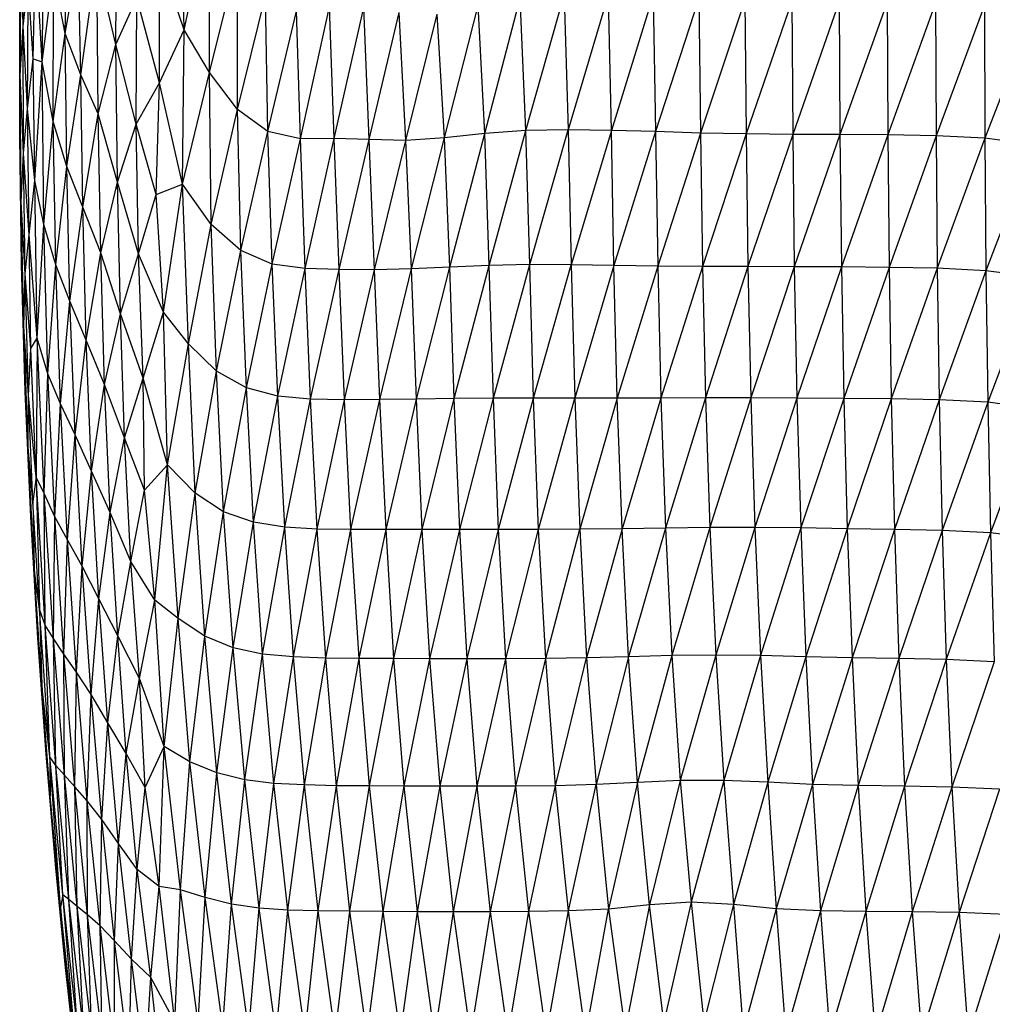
# Paper-space layout '_Izquierda' of a CAD drawing. Header units: millimetres. Extents: x -200 to 200, y -209 to 424.
# Tile 10 of 31: x -110 to -22, y -112 to -22. Entities that reach past the tile are written whole.
import ezdxf

# ---------------------------------------------------------------- set-up
doc = ezdxf.new("R2010")
doc.units = ezdxf.units.MM

psp = doc.layouts.new('_Izquierda')

# ---------------------------------------------------------------- linework, layer by layer
at = {"color": 7, "linetype": 'Continuous', "lineweight": 25}
for p, q in [((-109.625, -22.879), (-109.467, -11.262)), ((-105.816, -23.541), (-105.636, -10.859)), ((-107.92, -26.126), (-107.647, -11.88)), ((-101.243, -24.533), (-101.082, -12.155)), ((-95.04, -23.203), (-95.299, -12.312)), ((-95.04, -23.203), (-92.725, -12.334)), ((-92.741, -27.064), (-92.725, -12.334)), ((-109.886, -27.358), (-109.8, -15.654)), ((-109.625, -22.879), (-109.8, -15.654)), ((-108.732, -25.85), (-108.503, -15.748)), ((-107.92, -26.126), (-108.503, -15.748)), ((-105.816, -23.541), (-104.63, -16.867)), ((-104.411, -27.295), (-104.63, -16.867)), ((-104.411, -27.295), (-102.967, -16.949)), ((-101.243, -24.533), (-102.967, -16.949)), ((-102.819, -30.812), (-102.967, -16.949)), ((-95.04, -23.203), (-97.285, -16.619)), ((-97.273, -28.001), (-97.285, -16.619)), ((-92.741, -27.064), (-90.193, -16.886)), ((-90.203, -30.42), (-90.193, -16.886)), ((-107.92, -26.126), (-106.866, -18.219)), ((-106.92, -31.521), (-106.866, -18.219)), ((-105.816, -23.541), (-106.866, -18.219)), ((-109.625, -22.879), (-109.179, -18.805)), ((-109.229, -30.38), (-109.179, -18.805)), ((-108.732, -25.85), (-109.179, -18.805)), ((-101.243, -24.533), (-99.325, -20.318)), ((-99.396, -31.748), (-99.325, -20.318)), ((-97.273, -28.001), (-99.325, -20.318)), ((-90.203, -30.42), (-87.671, -20.219)), ((-87.439, -32.422), (-87.671, -20.219)), ((-67.799, -32.606), (-64.577, -20.303)), ((-64.063, -32.332), (-64.577, -20.303)), ((-64.063, -32.332), (-60.606, -20.129)), ((-60.606, -20.129), (-60.226, -32.289)), ((-56.58, -19.916), (-60.226, -32.289)), ((-56.313, -32.321), (-56.58, -19.916)), ((-52.527, -20.013), (-56.313, -32.321)), ((-52.527, -20.013), (-52.326, -32.439)), ((-48.404, -20.328), (-52.326, -32.439)), ((-48.404, -20.328), (-48.253, -32.573)), ((-44.213, -20.511), (-48.253, -32.573)), ((-44.213, -20.511), (-44.102, -32.65)), ((-109.942, -32.884), (-109.94, -21.113)), ((-109.886, -27.358), (-109.94, -21.113)), ((-84.489, -33.078), (-81.861, -21.113)), ((-81.432, -33.07), (-81.861, -21.113)), ((-81.432, -33.07), (-78.754, -21.195)), ((-78.268, -33.161), (-78.754, -21.195)), ((-71.436, -33.002), (-68.379, -21.009)), ((-67.799, -32.606), (-68.379, -21.009)), ((-39.968, -20.6), (-44.102, -32.65)), ((-39.968, -20.6), (-39.883, -32.687)), ((-35.672, -20.652), (-39.883, -32.687)), ((-35.672, -20.652), (-35.604, -32.71)), ((-31.326, -20.691), (-35.604, -32.71)), ((-31.326, -20.691), (-31.269, -32.738)), ((-26.935, -20.762), (-31.269, -32.738)), ((-26.935, -20.762), (-26.885, -32.812)), ((-22.504, -20.98), (-26.885, -32.812)), ((-22.504, -20.98), (-22.461, -33.034)), ((-87.439, -32.422), (-84.848, -21.513)), ((-84.489, -33.078), (-84.848, -21.513)), ((-78.268, -33.161), (-75.538, -21.626)), ((-74.947, -33.23), (-75.538, -21.626)), ((-74.947, -33.23), (-72.098, -21.776)), ((-71.436, -33.002), (-72.098, -21.776)), ((-18.044, -21.564), (-22.461, -33.034)), ((-109.886, -27.358), (-109.625, -22.879)), ((-109.229, -30.38), (-109.625, -22.879)), ((-109.61, -34.379), (-109.625, -22.879)), ((-97.273, -28.001), (-95.04, -23.203)), ((-95.18, -37.205), (-95.04, -23.203)), ((-92.741, -27.064), (-95.04, -23.203)), ((-106.92, -31.521), (-105.816, -23.541)), ((-104.411, -27.295), (-105.816, -23.541)), ((-105.676, -35.588), (-105.816, -23.541)), ((-102.819, -30.812), (-101.243, -24.533)), ((-99.396, -31.748), (-101.243, -24.533)), ((-101.091, -37.011), (-101.243, -24.533)), ((-109.229, -30.38), (-108.732, -25.85)), ((-108.732, -25.85), (-107.92, -26.126)), ((-108.567, -36.879), (-108.732, -25.85)), ((-108.567, -36.879), (-107.92, -26.126)), ((-106.92, -31.521), (-107.92, -26.126)), ((-107.755, -40.864), (-107.92, -26.126)), ((-109.942, -32.884), (-109.886, -27.358)), ((-109.61, -34.379), (-109.886, -27.358)), ((-109.805, -38.819), (-109.886, -27.358)), ((-105.676, -35.588), (-104.411, -27.295)), ((-104.231, -39.28), (-104.411, -27.295)), ((-102.819, -30.812), (-104.411, -27.295)), ((-95.18, -37.205), (-92.741, -27.064)), ((-92.597, -40.863), (-92.741, -27.064)), ((-90.203, -30.42), (-92.741, -27.064)), ((-99.396, -31.748), (-97.273, -28.001)), ((-97.563, -38.145), (-97.273, -28.001)), ((-95.18, -37.205), (-97.273, -28.001)), ((-109.61, -34.379), (-109.229, -30.38)), ((-108.567, -36.879), (-109.229, -30.38)), ((-109.091, -41.785), (-109.229, -30.38)), ((-104.231, -39.28), (-102.819, -30.812)), ((-102.589, -43.421), (-102.819, -30.812)), ((-101.091, -37.011), (-102.819, -30.812)), ((-92.597, -40.863), (-90.203, -30.42)), ((-89.899, -43.223), (-90.203, -30.42)), ((-87.439, -32.422), (-90.203, -30.42)), ((-107.755, -40.864), (-106.92, -31.521)), ((-106.677, -44.515), (-106.92, -31.521)), ((-105.676, -35.588), (-106.92, -31.521)), ((-101.091, -37.011), (-99.396, -31.748)), ((-97.563, -38.145), (-99.396, -31.748)), ((-99.174, -43.516), (-99.396, -31.748)), ((-109.805, -38.819), (-109.942, -32.884)), ((-109.77, -44.514), (-109.942, -32.884)), ((-89.899, -43.223), (-87.439, -32.422)), ((-84.489, -33.078), (-87.439, -32.422)), ((-87.048, -44.443), (-87.439, -32.422)), ((-71.436, -33.002), (-74.947, -33.23)), ((-74.442, -44.882), (-71.436, -33.002)), ((-67.799, -32.606), (-71.436, -33.002)), ((-70.972, -44.721), (-71.436, -33.002)), ((-70.972, -44.721), (-67.799, -32.606)), ((-64.063, -32.332), (-67.799, -32.606)), ((-67.395, -44.559), (-67.799, -32.606)), ((-67.395, -44.559), (-64.063, -32.332)), ((-60.226, -32.289), (-64.063, -32.332)), ((-63.72, -44.494), (-64.063, -32.332)), ((-63.72, -44.494), (-60.226, -32.289)), ((-56.313, -32.321), (-60.226, -32.289)), ((-60.226, -32.289), (-59.947, -44.524)), ((-56.313, -32.321), (-59.947, -44.524)), ((-52.326, -32.439), (-56.313, -32.321)), ((-56.08, -44.578), (-56.313, -32.321)), ((-52.326, -32.439), (-56.08, -44.578)), ((-48.253, -32.573), (-52.326, -32.439)), ((-52.326, -32.439), (-52.119, -44.631)), ((-48.253, -32.573), (-52.119, -44.631)), ((-44.102, -32.65), (-48.253, -32.573)), ((-48.253, -32.573), (-48.07, -44.664)), ((-44.102, -32.65), (-48.07, -44.664)), ((-39.883, -32.687), (-44.102, -32.65)), ((-44.102, -32.65), (-43.939, -44.679)), ((-39.883, -32.687), (-43.939, -44.679)), ((-35.604, -32.71), (-39.883, -32.687)), ((-39.883, -32.687), (-39.737, -44.692)), ((-35.604, -32.71), (-39.737, -44.692)), ((-31.269, -32.738), (-35.604, -32.71)), ((-35.604, -32.71), (-35.472, -44.709)), ((-31.269, -32.738), (-35.472, -44.709)), ((-26.885, -32.812), (-31.269, -32.738)), ((-31.269, -32.738), (-31.15, -44.741)), ((-26.885, -32.812), (-31.15, -44.741)), ((-22.461, -33.034), (-26.885, -32.812)), ((-26.885, -32.812), (-26.778, -44.82)), ((-87.048, -44.443), (-84.489, -33.078)), ((-81.432, -33.07), (-84.489, -33.078)), ((-84.069, -44.859), (-84.489, -33.078)), ((-84.069, -44.859), (-81.432, -33.07)), ((-80.986, -44.935), (-81.432, -33.07)), ((-78.268, -33.161), (-81.432, -33.07)), ((-80.986, -44.935), (-78.268, -33.161)), ((-77.784, -44.952), (-78.268, -33.161)), ((-74.947, -33.23), (-78.268, -33.161)), ((-77.784, -44.952), (-74.947, -33.23)), ((-74.442, -44.882), (-74.947, -33.23)), ((-22.461, -33.034), (-26.778, -44.82)), ((-18.009, -33.621), (-22.461, -33.034)), ((-22.461, -33.034), (-22.366, -45.043)), ((-18.009, -33.621), (-22.366, -45.043)), ((-109.805, -38.819), (-109.61, -34.379)), ((-109.091, -41.785), (-109.61, -34.379)), ((-109.455, -45.341), (-109.61, -34.379)), ((-106.677, -44.515), (-105.676, -35.588)), ((-105.383, -47.802), (-105.676, -35.588)), ((-104.231, -39.28), (-105.676, -35.588)), ((-109.091, -41.785), (-108.567, -36.879)), ((-107.755, -40.864), (-108.567, -36.879)), ((-108.345, -51.168), (-108.567, -36.879)), ((-102.589, -43.421), (-101.091, -37.011)), ((-99.174, -43.516), (-101.091, -37.011)), ((-100.791, -48.965), (-101.091, -37.011)), ((-97.563, -38.145), (-95.18, -37.205)), ((-96.911, -48.793), (-95.18, -37.205)), ((-92.597, -40.863), (-95.18, -37.205)), ((-94.647, -51.69), (-95.18, -37.205)), ((-99.174, -43.516), (-97.563, -38.145)), ((-96.911, -48.793), (-97.563, -38.145)), ((-109.455, -45.341), (-109.805, -38.819)), ((-109.563, -50.104), (-109.805, -38.819)), ((-109.77, -44.514), (-109.805, -38.819)), ((-105.383, -47.802), (-104.231, -39.28)), ((-103.91, -51.341), (-104.231, -39.28)), ((-102.589, -43.421), (-104.231, -39.28)), ((-108.345, -51.168), (-107.755, -40.864)), ((-106.677, -44.515), (-107.755, -40.864)), ((-107.385, -54.38), (-107.755, -40.864)), ((-94.647, -51.69), (-92.597, -40.863)), ((-92.11, -54.145), (-92.597, -40.863)), ((-89.899, -43.223), (-92.597, -40.863)), ((-109.455, -45.341), (-109.091, -41.785)), ((-108.345, -51.168), (-109.091, -41.785)), ((-108.938, -52.098), (-109.091, -41.785)), ((-103.91, -51.341), (-102.589, -43.421)), ((-100.791, -48.965), (-102.589, -43.421)), ((-102.242, -55.359), (-102.589, -43.421)), ((-100.791, -48.965), (-99.174, -43.516)), ((-96.911, -48.793), (-99.174, -43.516)), ((-98.737, -54.796), (-99.174, -43.516)), ((-92.11, -54.145), (-89.899, -43.223)), ((-87.048, -44.443), (-89.899, -43.223)), ((-89.397, -55.662), (-89.899, -43.223)), ((-109.563, -50.104), (-109.77, -44.514)), ((-109.434, -55.982), (-109.77, -44.514)), ((-107.385, -54.38), (-106.677, -44.515)), ((-106.244, -57.129), (-106.677, -44.515)), ((-105.383, -47.802), (-106.677, -44.515)), ((-89.397, -55.662), (-87.048, -44.443)), ((-86.544, -56.406), (-87.048, -44.443)), ((-84.069, -44.859), (-87.048, -44.443)), ((-67.395, -44.559), (-70.972, -44.721)), ((-70.552, -56.627), (-67.395, -44.559)), ((-63.72, -44.494), (-67.395, -44.559)), ((-67.014, -56.587), (-67.395, -44.559)), ((-67.014, -56.587), (-63.72, -44.494)), ((-59.947, -44.524), (-63.72, -44.494)), ((-63.372, -56.586), (-63.72, -44.494)), ((-63.372, -56.586), (-59.947, -44.524)), ((-56.08, -44.578), (-59.947, -44.524)), ((-59.947, -44.524), (-59.625, -56.606)), ((-56.08, -44.578), (-59.625, -56.606)), ((-52.119, -44.631), (-56.08, -44.578)), ((-55.778, -56.613), (-56.08, -44.578)), ((-109.563, -50.104), (-109.455, -45.341)), ((-108.938, -52.098), (-109.455, -45.341)), ((-109.14, -56.348), (-109.455, -45.341)), ((-86.544, -56.406), (-84.069, -44.859)), ((-80.986, -44.935), (-84.069, -44.859)), ((-83.575, -56.676), (-84.069, -44.859)), ((-83.575, -56.676), (-80.986, -44.935)), ((-80.496, -56.741), (-80.986, -44.935)), ((-77.784, -44.952), (-80.986, -44.935)), ((-80.496, -56.741), (-77.784, -44.952)), ((-74.442, -44.882), (-77.784, -44.952)), ((-77.3, -56.736), (-77.784, -44.952)), ((-77.3, -56.736), (-74.442, -44.882)), ((-70.972, -44.721), (-74.442, -44.882)), ((-73.983, -56.689), (-74.442, -44.882)), ((-73.983, -56.689), (-70.972, -44.721)), ((-70.552, -56.627), (-70.972, -44.721)), ((-52.119, -44.631), (-55.778, -56.613)), ((-48.07, -44.664), (-52.119, -44.631)), ((-52.119, -44.631), (-51.834, -56.602)), ((-48.07, -44.664), (-51.834, -56.602)), ((-43.939, -44.679), (-48.07, -44.664)), ((-48.07, -44.664), (-47.801, -56.584)), ((-43.939, -44.679), (-47.801, -56.584)), ((-39.737, -44.692), (-43.939, -44.679)), ((-43.939, -44.679), (-43.687, -56.576)), ((-39.737, -44.692), (-43.687, -56.576)), ((-35.472, -44.709), (-39.737, -44.692)), ((-39.737, -44.692), (-39.502, -56.589)), ((-35.472, -44.709), (-39.502, -56.589)), ((-31.15, -44.741), (-35.472, -44.709)), ((-35.472, -44.709), (-35.255, -56.62)), ((-31.15, -44.741), (-35.255, -56.62)), ((-26.778, -44.82), (-31.15, -44.741)), ((-31.15, -44.741), (-30.952, -56.666)), ((-26.778, -44.82), (-30.952, -56.666)), ((-22.366, -45.043), (-26.778, -44.82)), ((-26.778, -44.82), (-26.599, -56.751)), ((-22.366, -45.043), (-26.599, -56.751)), ((-17.926, -45.624), (-22.366, -45.043)), ((-22.366, -45.043), (-22.205, -56.975)), ((-17.926, -45.624), (-22.205, -56.975)), ((-106.244, -57.129), (-105.383, -47.802)), ((-103.91, -51.341), (-105.383, -47.802)), ((-104.921, -59.925), (-105.383, -47.802)), ((-102.242, -55.359), (-100.791, -48.965)), ((-98.737, -54.796), (-100.791, -48.965)), ((-100.449, -60.197), (-100.791, -48.965)), ((-98.737, -54.796), (-96.911, -48.793)), ((-96.548, -62.64), (-96.911, -48.793)), ((-94.647, -51.69), (-96.911, -48.793)), ((-109.14, -56.348), (-109.563, -50.104)), ((-109.177, -61.05), (-109.563, -50.104)), ((-109.434, -55.982), (-109.563, -50.104)), ((-108.938, -52.098), (-108.345, -51.168)), ((-108.345, -51.168), (-108.434, -63.776)), ((-107.385, -54.38), (-108.345, -51.168)), ((-107.709, -65.245), (-108.345, -51.168)), ((-104.921, -59.925), (-103.91, -51.341)), ((-102.242, -55.359), (-103.91, -51.341)), ((-103.423, -63.209), (-103.91, -51.341)), ((-96.548, -62.64), (-94.647, -51.69)), ((-92.11, -54.145), (-94.647, -51.69)), ((-94.053, -65.212), (-94.647, -51.69)), ((-109.14, -56.348), (-108.938, -52.098)), ((-108.434, -63.776), (-108.938, -52.098)), ((-107.709, -65.245), (-107.385, -54.38)), ((-106.244, -57.129), (-107.385, -54.38)), ((-106.754, -67.352), (-107.385, -54.38)), ((-94.053, -65.212), (-92.11, -54.145)), ((-91.461, -66.892), (-92.11, -54.145)), ((-89.397, -55.662), (-92.11, -54.145)), ((-100.449, -60.197), (-98.737, -54.796)), ((-96.548, -62.64), (-98.737, -54.796)), ((-98.644, -64.953), (-98.737, -54.796)), ((-109.177, -61.05), (-109.434, -55.982)), ((-108.936, -67.343), (-109.434, -55.982)), ((-103.423, -63.209), (-102.242, -55.359)), ((-100.449, -60.197), (-102.242, -55.359)), ((-101.73, -66.953), (-102.242, -55.359)), ((-91.461, -66.892), (-89.397, -55.662)), ((-88.747, -67.846), (-89.397, -55.662)), ((-86.544, -56.406), (-89.397, -55.662)), ((-109.177, -61.05), (-109.14, -56.348)), ((-108.434, -63.776), (-109.14, -56.348)), ((-108.761, -65.954), (-109.14, -56.348)), ((-88.747, -67.846), (-86.544, -56.406)), ((-85.916, -68.294), (-86.544, -56.406)), ((-83.575, -56.676), (-86.544, -56.406)), ((-85.916, -68.294), (-83.575, -56.676)), ((-82.972, -68.462), (-83.575, -56.676)), ((-80.496, -56.741), (-83.575, -56.676)), ((-82.972, -68.462), (-80.496, -56.741)), ((-77.3, -56.736), (-80.496, -56.741)), ((-79.915, -68.51), (-80.496, -56.741)), ((-79.915, -68.51), (-77.3, -56.736)), ((-73.983, -56.689), (-77.3, -56.736)), ((-76.742, -68.515), (-77.3, -56.736)), ((-76.742, -68.515), (-73.983, -56.689)), ((-70.552, -56.627), (-73.983, -56.689)), ((-73.453, -68.508), (-73.983, -56.689)), ((-73.453, -68.508), (-70.552, -56.627)), ((-67.014, -56.587), (-70.552, -56.627)), ((-70.049, -68.499), (-70.552, -56.627)), ((-70.049, -68.499), (-67.014, -56.587)), ((-63.372, -56.586), (-67.014, -56.587)), ((-66.533, -68.496), (-67.014, -56.587)), ((-66.533, -68.496), (-63.372, -56.586)), ((-59.625, -56.606), (-63.372, -56.586)), ((-62.909, -68.494), (-63.372, -56.586)), ((-62.909, -68.494), (-59.625, -56.606)), ((-55.778, -56.613), (-59.625, -56.606)), ((-59.625, -56.606), (-59.179, -68.477)), ((-55.778, -56.613), (-59.179, -68.477)), ((-51.834, -56.602), (-55.778, -56.613)), ((-55.349, -68.434), (-55.778, -56.613)), ((-51.834, -56.602), (-55.349, -68.434)), ((-47.801, -56.584), (-51.834, -56.602)), ((-51.834, -56.602), (-51.423, -68.375)), ((-47.801, -56.584), (-51.423, -68.375)), ((-43.687, -56.576), (-47.801, -56.584)), ((-47.801, -56.584), (-47.408, -68.331)), ((-43.687, -56.576), (-47.408, -68.331)), ((-39.502, -56.589), (-43.687, -56.576)), ((-43.687, -56.576), (-43.315, -68.329)), ((-39.502, -56.589), (-43.315, -68.329)), ((-35.255, -56.62), (-39.502, -56.589)), ((-39.502, -56.589), (-39.156, -68.37)), ((-35.255, -56.62), (-39.156, -68.37)), ((-30.952, -56.666), (-35.255, -56.62)), ((-35.255, -56.62), (-34.938, -68.432)), ((-30.952, -56.666), (-34.938, -68.432)), ((-26.599, -56.751), (-30.952, -56.666)), ((-30.952, -56.666), (-30.662, -68.496)), ((-26.599, -56.751), (-30.662, -68.496)), ((-22.205, -56.975), (-26.599, -56.751)), ((-26.599, -56.751), (-26.333, -68.586)), ((-22.205, -56.975), (-26.333, -68.586)), ((-17.786, -57.543), (-22.205, -56.975)), ((-22.205, -56.975), (-21.963, -68.803)), ((-106.754, -67.352), (-106.244, -57.129)), ((-104.921, -59.925), (-106.244, -57.129)), ((-105.61, -69.444), (-106.244, -57.129)), ((-17.786, -57.543), (-21.963, -68.803)), ((-105.61, -69.444), (-104.921, -59.925)), ((-103.423, -63.209), (-104.921, -59.925)), ((-104.282, -71.838), (-104.921, -59.925)), ((-101.73, -66.953), (-100.449, -60.197)), ((-98.644, -64.953), (-100.449, -60.197)), ((-99.869, -71.408), (-100.449, -60.197)), ((-108.761, -65.954), (-109.177, -61.05)), ((-108.622, -72.024), (-109.177, -61.05)), ((-108.936, -67.343), (-109.177, -61.05)), ((-104.282, -71.838), (-103.423, -63.209)), ((-101.73, -66.953), (-103.423, -63.209)), ((-102.768, -74.791), (-103.423, -63.209)), ((-98.644, -64.953), (-96.548, -62.64)), ((-97.706, -74.905), (-96.548, -62.64)), ((-94.053, -65.212), (-96.548, -62.64)), ((-95.571, -76.577), (-96.548, -62.64)), ((-108.434, -63.776), (-108.761, -65.954)), ((-107.62, -77.165), (-108.434, -63.776)), ((-107.709, -65.245), (-108.434, -63.776)), ((-108.434, -63.776), (-108.145, -75.737)), ((-99.869, -71.408), (-98.644, -64.953)), ((-97.706, -74.905), (-98.644, -64.953)), ((-108.145, -75.737), (-108.761, -65.954)), ((-108.761, -65.954), (-108.622, -72.024)), ((-106.754, -67.352), (-107.709, -65.245)), ((-106.885, -78.385), (-107.709, -65.245)), ((-107.62, -77.165), (-107.709, -65.245)), ((-95.571, -76.577), (-94.053, -65.212)), ((-91.461, -66.892), (-94.053, -65.212)), ((-93.166, -78.181), (-94.053, -65.212)), ((-93.166, -78.181), (-91.461, -66.892)), ((-88.747, -67.846), (-91.461, -66.892)), ((-90.606, -79.229), (-91.461, -66.892)), ((-108.622, -72.024), (-108.936, -67.343)), ((-108.297, -78.369), (-108.936, -67.343)), ((-106.885, -78.385), (-106.754, -67.352)), ((-105.937, -79.816), (-106.754, -67.352)), ((-105.61, -69.444), (-106.754, -67.352)), ((-102.768, -74.791), (-101.73, -66.953)), ((-99.869, -71.408), (-101.73, -66.953)), ((-101.049, -78.152), (-101.73, -66.953)), ((-90.606, -79.229), (-88.747, -67.846)), ((-85.916, -68.294), (-88.747, -67.846)), ((-87.922, -79.8), (-88.747, -67.846)), ((-87.922, -79.8), (-85.916, -68.294)), ((-82.972, -68.462), (-85.916, -68.294)), ((-85.123, -80.062), (-85.916, -68.294)), ((-85.123, -80.062), (-82.972, -68.462)), ((-79.915, -68.51), (-82.972, -68.462)), ((-82.209, -80.165), (-82.972, -68.462)), ((-82.209, -80.165), (-79.915, -68.51)), ((-76.742, -68.515), (-79.915, -68.51)), ((-79.178, -80.2), (-79.915, -68.51)), ((-79.178, -80.2), (-76.742, -68.515)), ((-73.453, -68.508), (-76.742, -68.515)), ((-76.029, -80.215), (-76.742, -68.515)), ((-76.029, -80.215), (-73.453, -68.508)), ((-70.049, -68.499), (-73.453, -68.508)), ((-72.761, -80.222), (-73.453, -68.508)), ((-72.761, -80.222), (-70.049, -68.499)), ((-66.533, -68.496), (-70.049, -68.499)), ((-69.375, -80.227), (-70.049, -68.499)), ((-69.375, -80.227), (-66.533, -68.496)), ((-62.909, -68.494), (-66.533, -68.496)), ((-65.876, -80.225), (-66.533, -68.496)), ((-65.876, -80.225), (-62.909, -68.494)), ((-59.179, -68.477), (-62.909, -68.494)), ((-62.268, -80.207), (-62.909, -68.494)), ((-62.268, -80.207), (-59.179, -68.477)), ((-55.349, -68.434), (-59.179, -68.477)), ((-59.179, -68.477), (-58.558, -80.154)), ((-55.349, -68.434), (-58.558, -80.154)), ((-51.423, -68.375), (-55.349, -68.434)), ((-54.751, -80.054), (-55.349, -68.434)), ((-51.423, -68.375), (-54.751, -80.054)), ((-47.408, -68.331), (-51.423, -68.375)), ((-51.423, -68.375), (-50.849, -79.941)), ((-47.408, -68.331), (-50.849, -79.941)), ((-43.315, -68.329), (-47.408, -68.331)), ((-47.408, -68.331), (-46.86, -79.888)), ((-43.315, -68.329), (-46.86, -79.888)), ((-39.156, -68.37), (-43.315, -68.329)), ((-43.315, -68.329), (-42.802, -79.931)), ((-39.156, -68.37), (-42.802, -79.931)), ((-34.938, -68.432), (-39.156, -68.37)), ((-39.156, -68.37), (-38.686, -80.036)), ((-34.938, -68.432), (-38.686, -80.036)), ((-30.662, -68.496), (-34.938, -68.432)), ((-34.938, -68.432), (-34.508, -80.139)), ((-30.662, -68.496), (-34.508, -80.139)), ((-26.333, -68.586), (-30.662, -68.496)), ((-30.662, -68.496), (-30.264, -80.211)), ((-26.333, -68.586), (-30.264, -80.211)), ((-21.963, -68.803), (-26.333, -68.586)), ((-26.333, -68.586), (-25.962, -80.296)), ((-105.937, -79.816), (-105.61, -69.444)), ((-104.282, -71.838), (-105.61, -69.444)), ((-104.8, -81.439), (-105.61, -69.444)), ((-21.963, -68.803), (-25.962, -80.296)), ((-17.573, -69.353), (-21.963, -68.803)), ((-21.963, -68.803), (-21.621, -80.502)), ((-108.145, -75.737), (-108.622, -72.024)), ((-107.933, -82.617), (-108.622, -72.024)), ((-108.622, -72.024), (-108.297, -78.369)), ((-104.8, -81.439), (-104.282, -71.838)), ((-103.475, -83.471), (-104.282, -71.838)), ((-102.768, -74.791), (-104.282, -71.838)), ((-101.049, -78.152), (-99.869, -71.408)), ((-99.078, -82.028), (-99.869, -71.408)), ((-97.706, -74.905), (-99.869, -71.408)), ((-103.475, -83.471), (-102.768, -74.791)), ((-101.049, -78.152), (-102.768, -74.791)), ((-101.966, -86.02), (-102.768, -74.791)), ((-99.078, -82.028), (-97.706, -74.905)), ((-96.85, -88.174), (-97.706, -74.905)), ((-95.571, -76.577), (-97.706, -74.905)), ((-107.62, -77.165), (-108.145, -75.737)), ((-107.212, -89.101), (-108.145, -75.737)), ((-108.145, -75.737), (-107.933, -82.617)), ((-96.85, -88.174), (-95.571, -76.577)), ((-93.166, -78.181), (-95.571, -76.577)), ((-94.516, -89.553), (-95.571, -76.577)), ((-106.885, -78.385), (-107.62, -77.165)), ((-106.652, -89.901), (-107.62, -77.165)), ((-107.212, -89.101), (-107.62, -77.165)), ((-107.933, -82.617), (-108.297, -78.369)), ((-107.542, -88.88), (-108.297, -78.369)), ((-105.937, -79.816), (-106.885, -78.385)), ((-105.895, -90.783), (-106.885, -78.385)), ((-106.652, -89.901), (-106.885, -78.385)), ((-101.966, -86.02), (-101.049, -78.152)), ((-99.078, -82.028), (-101.049, -78.152)), ((-100.297, -88.806), (-101.049, -78.152)), ((-94.516, -89.553), (-93.166, -78.181)), ((-90.606, -79.229), (-93.166, -78.181)), ((-92.088, -90.559), (-93.166, -78.181)), ((-92.088, -90.559), (-90.606, -79.229)), ((-87.922, -79.8), (-90.606, -79.229)), ((-89.548, -91.188), (-90.606, -79.229)), ((-104.949, -91.821), (-105.937, -79.816)), ((-104.8, -81.439), (-105.937, -79.816)), ((-105.895, -90.783), (-105.937, -79.816)), ((-89.548, -91.188), (-87.922, -79.8)), ((-85.123, -80.062), (-87.922, -79.8)), ((-86.895, -91.519), (-87.922, -79.8)), ((-86.895, -91.519), (-85.123, -80.062)), ((-82.209, -80.165), (-85.123, -80.062)), ((-84.126, -91.667), (-85.123, -80.062)), ((-84.126, -91.667), (-82.209, -80.165)), ((-79.178, -80.2), (-82.209, -80.165)), ((-81.238, -91.729), (-82.209, -80.165)), ((-81.238, -91.729), (-79.178, -80.2)), ((-76.029, -80.215), (-79.178, -80.2)), ((-78.228, -91.755), (-79.178, -80.2)), ((-78.228, -91.755), (-76.029, -80.215)), ((-72.761, -80.222), (-76.029, -80.215)), ((-75.096, -91.77), (-76.029, -80.215)), ((-75.096, -91.77), (-72.761, -80.222)), ((-69.375, -80.227), (-72.761, -80.222)), ((-71.842, -91.778), (-72.761, -80.222)), ((-71.842, -91.778), (-69.375, -80.227)), ((-65.876, -80.225), (-69.375, -80.227)), ((-68.469, -91.781), (-69.375, -80.227)), ((-68.469, -91.781), (-65.876, -80.225)), ((-62.268, -80.207), (-65.876, -80.225)), ((-64.983, -91.774), (-65.876, -80.225)), ((-64.983, -91.774), (-62.268, -80.207)), ((-58.558, -80.154), (-62.268, -80.207)), ((-61.393, -91.737), (-62.268, -80.207)), ((-61.393, -91.737), (-58.558, -80.154)), ((-54.751, -80.054), (-58.558, -80.154)), ((-58.558, -80.154), (-57.71, -91.635)), ((-54.751, -80.054), (-57.71, -91.635)), ((-50.849, -79.941), (-54.751, -80.054)), ((-53.939, -91.437), (-54.751, -80.054)), ((-50.849, -79.941), (-53.939, -91.437)), ((-46.86, -79.888), (-50.849, -79.941)), ((-50.849, -79.941), (-50.076, -91.256)), ((-46.86, -79.888), (-50.076, -91.256)), ((-42.802, -79.931), (-46.86, -79.888)), ((-46.86, -79.888), (-46.135, -91.249)), ((-42.802, -79.931), (-46.135, -91.249)), ((-38.686, -80.036), (-42.802, -79.931)), ((-42.802, -79.931), (-42.144, -91.417)), ((-38.686, -80.036), (-42.144, -91.417)), ((-34.508, -80.139), (-38.686, -80.036)), ((-38.686, -80.036), (-38.093, -91.611)), ((-34.508, -80.139), (-38.093, -91.611)), ((-30.264, -80.211), (-34.508, -80.139)), ((-34.508, -80.139), (-33.954, -91.721)), ((-30.264, -80.211), (-33.954, -91.721)), ((-25.962, -80.296), (-30.264, -80.211)), ((-30.264, -80.211), (-29.737, -91.781)), ((-25.962, -80.296), (-29.737, -91.781)), ((-21.621, -80.502), (-25.962, -80.296)), ((-25.962, -80.296), (-25.461, -91.854)), ((-21.621, -80.502), (-25.461, -91.854)), ((-104.949, -91.821), (-104.8, -81.439)), ((-103.818, -93.107), (-104.8, -81.439)), ((-103.475, -83.471), (-104.8, -81.439)), ((-100.297, -88.806), (-99.078, -82.028)), ((-96.85, -88.174), (-99.078, -82.028)), ((-98.57, -91.88), (-99.078, -82.028)), ((-107.212, -89.101), (-107.933, -82.617)), ((-107.183, -92.642), (-107.933, -82.617)), ((-107.933, -82.617), (-107.542, -88.88)), ((-103.818, -93.107), (-103.475, -83.471)), ((-102.497, -94.807), (-103.475, -83.471)), ((-101.966, -86.02), (-103.475, -83.471)), ((-102.497, -94.807), (-101.966, -86.02)), ((-100.297, -88.806), (-101.966, -86.02)), ((-100.981, -96.956), (-101.966, -86.02)), ((-98.57, -91.88), (-96.85, -88.174)), ((-97.303, -100.856), (-96.85, -88.174)), ((-95.365, -101.176), (-96.85, -88.174)), ((-94.516, -89.553), (-96.85, -88.174)), ((-107.183, -92.642), (-107.542, -88.88)), ((-106.666, -99.187), (-107.542, -88.88)), ((-106.652, -89.901), (-107.212, -89.101)), ((-106.037, -101.616), (-107.212, -89.101)), ((-106.241, -102.757), (-107.212, -89.101)), ((-107.212, -89.101), (-107.183, -92.642)), ((-100.981, -96.956), (-100.297, -88.806)), ((-98.57, -91.88), (-100.297, -88.806)), ((-99.28, -99.334), (-100.297, -88.806)), ((-105.895, -90.783), (-106.652, -89.901)), ((-105.485, -102.047), (-106.652, -89.901)), ((-106.037, -101.616), (-106.652, -89.901)), ((-95.365, -101.176), (-94.516, -89.553)), ((-92.088, -90.559), (-94.516, -89.553)), ((-93.139, -101.88), (-94.516, -89.553)), ((-104.949, -91.821), (-105.895, -90.783)), ((-104.729, -102.688), (-105.895, -90.783)), ((-105.485, -102.047), (-105.895, -90.783)), ((-93.139, -101.88), (-92.088, -90.559)), ((-90.758, -102.463), (-92.088, -90.559)), ((-89.548, -91.188), (-92.088, -90.559)), ((-103.818, -93.107), (-104.949, -91.821)), ((-103.789, -103.449), (-104.949, -91.821)), ((-104.729, -102.688), (-104.949, -91.821)), ((-99.28, -99.334), (-98.57, -91.88)), ((-97.303, -100.856), (-98.57, -91.88)), ((-90.758, -102.463), (-89.548, -91.188)), ((-86.895, -91.519), (-89.548, -91.188)), ((-88.253, -102.819), (-89.548, -91.188)), ((-88.253, -102.819), (-86.895, -91.519)), ((-84.126, -91.667), (-86.895, -91.519)), ((-85.628, -103), (-86.895, -91.519)), ((-85.628, -103), (-84.126, -91.667)), ((-81.238, -91.729), (-84.126, -91.667)), ((-82.88, -103.082), (-84.126, -91.667)), ((-82.88, -103.082), (-81.238, -91.729)), ((-78.228, -91.755), (-81.238, -91.729)), ((-80.007, -103.12), (-81.238, -91.729)), ((-80.007, -103.12), (-78.228, -91.755)), ((-75.096, -91.77), (-78.228, -91.755)), ((-77.007, -103.14), (-78.228, -91.755)), ((-77.007, -103.14), (-75.096, -91.77)), ((-71.842, -91.778), (-75.096, -91.77)), ((-73.882, -103.151), (-75.096, -91.77)), ((-73.882, -103.151), (-71.842, -91.778)), ((-68.469, -91.781), (-71.842, -91.778)), ((-70.632, -103.158), (-71.842, -91.778)), ((-70.632, -103.158), (-68.469, -91.781)), ((-64.983, -91.774), (-68.469, -91.781)), ((-67.264, -103.159), (-68.469, -91.781)), ((-67.264, -103.159), (-64.983, -91.774)), ((-61.393, -91.737), (-64.983, -91.774)), ((-63.787, -103.144), (-64.983, -91.774)), ((-63.787, -103.144), (-61.393, -91.737)), ((-57.71, -91.635), (-61.393, -91.737)), ((-60.215, -103.085), (-61.393, -91.737)), ((-60.215, -103.085), (-57.71, -91.635)), ((-53.939, -91.437), (-57.71, -91.635)), ((-57.71, -91.635), (-56.573, -102.911)), ((-53.939, -91.437), (-56.573, -102.911)), ((-50.076, -91.256), (-53.939, -91.437)), ((-52.875, -102.517), (-53.939, -91.437)), ((-50.076, -91.256), (-52.875, -102.517)), ((-46.135, -91.249), (-50.076, -91.256)), ((-50.076, -91.256), (-49.089, -102.289)), ((-46.135, -91.249), (-49.089, -102.289)), ((-42.144, -91.417), (-46.135, -91.249)), ((-46.135, -91.249), (-45.255, -102.502)), ((-42.144, -91.417), (-45.255, -102.502)), ((-38.093, -91.611), (-42.144, -91.417)), ((-42.144, -91.417), (-41.38, -102.884)), ((-38.093, -91.611), (-41.38, -102.884)), ((-33.954, -91.721), (-38.093, -91.611)), ((-38.093, -91.611), (-37.374, -103.064)), ((-33.954, -91.721), (-37.374, -103.064)), ((-29.737, -91.781), (-33.954, -91.721)), ((-33.954, -91.721), (-33.256, -103.139)), ((-29.737, -91.781), (-33.256, -103.139)), ((-25.461, -91.854), (-29.737, -91.781)), ((-29.737, -91.781), (-29.056, -103.175)), ((-25.461, -91.854), (-29.056, -103.175)), ((-21.152, -92.044), (-25.461, -91.854)), ((-25.461, -91.854), (-24.804, -103.234)), ((-106.241, -102.757), (-107.183, -92.642)), ((-106.666, -99.187), (-107.183, -92.642)), ((-21.152, -92.044), (-24.804, -103.234)), ((-102.497, -94.807), (-103.818, -93.107)), ((-102.663, -104.448), (-103.818, -93.107)), ((-103.789, -103.449), (-103.818, -93.107)), ((-102.663, -104.448), (-102.497, -94.807)), ((-101.343, -105.794), (-102.497, -94.807)), ((-100.981, -96.956), (-102.497, -94.807)), ((-101.343, -105.794), (-100.981, -96.956)), ((-99.814, -107.442), (-100.981, -96.956)), ((-99.28, -99.334), (-100.981, -96.956)), ((-106.241, -102.757), (-106.666, -99.187)), ((-105.786, -108.211), (-106.666, -99.187)), ((-99.814, -107.442), (-99.28, -99.334)), ((-97.303, -100.856), (-99.28, -99.334)), ((-98.058, -109.114), (-99.28, -99.334)), ((-98.058, -109.114), (-97.303, -100.856)), ((-95.365, -101.176), (-97.303, -100.856)), ((-95.867, -113.159), (-97.303, -100.856)), ((-106.037, -101.616), (-106.241, -102.757)), ((-104.723, -113.494), (-106.037, -101.616)), ((-105.485, -102.047), (-106.037, -101.616)), ((-105.032, -113.779), (-106.037, -101.616)), ((-95.867, -113.159), (-95.365, -101.176)), ((-93.139, -101.88), (-95.365, -101.176)), ((-93.764, -113.258), (-95.365, -101.176)), ((-104.729, -102.688), (-105.485, -102.047)), ((-104.16, -113.794), (-105.485, -102.047)), ((-104.723, -113.494), (-105.485, -102.047)), ((-93.764, -113.258), (-93.139, -101.88)), ((-90.758, -102.463), (-93.139, -101.88)), ((-91.534, -113.663), (-93.139, -101.88)), ((-91.534, -113.663), (-90.758, -102.463)), ((-89.177, -113.982), (-90.758, -102.463)), ((-88.253, -102.819), (-90.758, -102.463)), ((-52.875, -102.517), (-56.573, -102.911)), ((-52.875, -102.517), (-55.077, -114)), ((-49.089, -102.289), (-52.875, -102.517)), ((-51.56, -113.171), (-52.875, -102.517)), ((-49.089, -102.289), (-51.56, -113.171)), ((-45.255, -102.502), (-49.089, -102.289)), ((-49.089, -102.289), (-47.952, -113.161)), ((-45.255, -102.502), (-47.952, -113.161)), ((-41.38, -102.884), (-45.255, -102.502)), ((-45.255, -102.502), (-44.367, -113.984)), ((-105.032, -113.779), (-106.241, -102.757)), ((-104.976, -115.638), (-106.241, -102.757)), ((-106.241, -102.757), (-105.786, -108.211)), ((-103.403, -114.212), (-104.729, -102.688)), ((-103.789, -103.449), (-104.729, -102.688)), ((-104.16, -113.794), (-104.729, -102.688)), ((-102.464, -114.731), (-103.789, -103.449)), ((-102.663, -104.448), (-103.789, -103.449)), ((-103.403, -114.212), (-103.789, -103.449)), ((-89.177, -113.982), (-88.253, -102.819)), ((-86.692, -114.165), (-88.253, -102.819)), ((-85.628, -103), (-88.253, -102.819)), ((-86.692, -114.165), (-85.628, -103)), ((-82.88, -103.082), (-85.628, -103)), ((-84.08, -114.256), (-85.628, -103)), ((-84.08, -114.256), (-82.88, -103.082)), ((-80.007, -103.12), (-82.88, -103.082)), ((-81.336, -114.298), (-82.88, -103.082)), ((-81.336, -114.298), (-80.007, -103.12)), ((-77.007, -103.14), (-80.007, -103.12)), ((-78.461, -114.321), (-80.007, -103.12)), ((-78.461, -114.321), (-77.007, -103.14)), ((-73.882, -103.151), (-77.007, -103.14)), ((-75.455, -114.335), (-77.007, -103.14)), ((-75.455, -114.335), (-73.882, -103.151)), ((-70.632, -103.158), (-73.882, -103.151)), ((-72.32, -114.342), (-73.882, -103.151)), ((-72.32, -114.342), (-70.632, -103.158)), ((-67.264, -103.159), (-70.632, -103.158)), ((-69.061, -114.346), (-70.632, -103.158)), ((-69.061, -114.346), (-67.264, -103.159)), ((-63.787, -103.144), (-67.264, -103.159)), ((-65.685, -114.345), (-67.264, -103.159)), ((-65.685, -114.345), (-63.787, -103.144)), ((-60.215, -103.085), (-63.787, -103.144)), ((-62.204, -114.328), (-63.787, -103.144)), ((-62.204, -114.328), (-60.215, -103.085)), ((-56.573, -102.911), (-60.215, -103.085)), ((-58.65, -114.256), (-60.215, -103.085)), ((-58.65, -114.256), (-56.573, -102.911)), ((-56.573, -102.911), (-55.077, -114)), ((-41.38, -102.884), (-44.367, -113.984)), ((-37.374, -103.064), (-41.38, -102.884)), ((-41.38, -102.884), (-40.525, -114.242)), ((-37.374, -103.064), (-40.525, -114.242)), ((-33.256, -103.139), (-37.374, -103.064)), ((-37.374, -103.064), (-36.515, -114.325)), ((-33.256, -103.139), (-36.515, -114.325)), ((-29.056, -103.175), (-33.256, -103.139)), ((-33.256, -103.139), (-32.396, -114.352)), ((-29.056, -103.175), (-32.396, -114.352)), ((-24.804, -103.234), (-29.056, -103.175)), ((-29.056, -103.175), (-28.203, -114.369)), ((-24.804, -103.234), (-28.203, -114.369)), ((-20.527, -103.408), (-24.804, -103.234)), ((-24.804, -103.234), (-23.966, -114.42)), ((-20.527, -103.408), (-23.966, -114.42)), ((-101.339, -115.439), (-102.663, -104.448)), ((-101.343, -105.794), (-102.663, -104.448)), ((-102.464, -114.731), (-102.663, -104.448)), ((-100.03, -116.369), (-101.343, -105.794)), ((-99.814, -107.442), (-101.343, -105.794)), ((-101.339, -115.439), (-101.343, -105.794)), ((-100.03, -116.369), (-99.814, -107.442)), ((-98.555, -117.407), (-99.814, -107.442)), ((-98.058, -109.114), (-99.814, -107.442)), ((-104.976, -115.638), (-105.786, -108.211)), ((-98.555, -117.407), (-98.058, -109.114)), ((-97.049, -118.45), (-98.058, -109.114)), ((-95.867, -113.159), (-98.058, -109.114))]:
    psp.add_line(p, q, dxfattribs=at)

doc.saveas('drawing.dxf')
